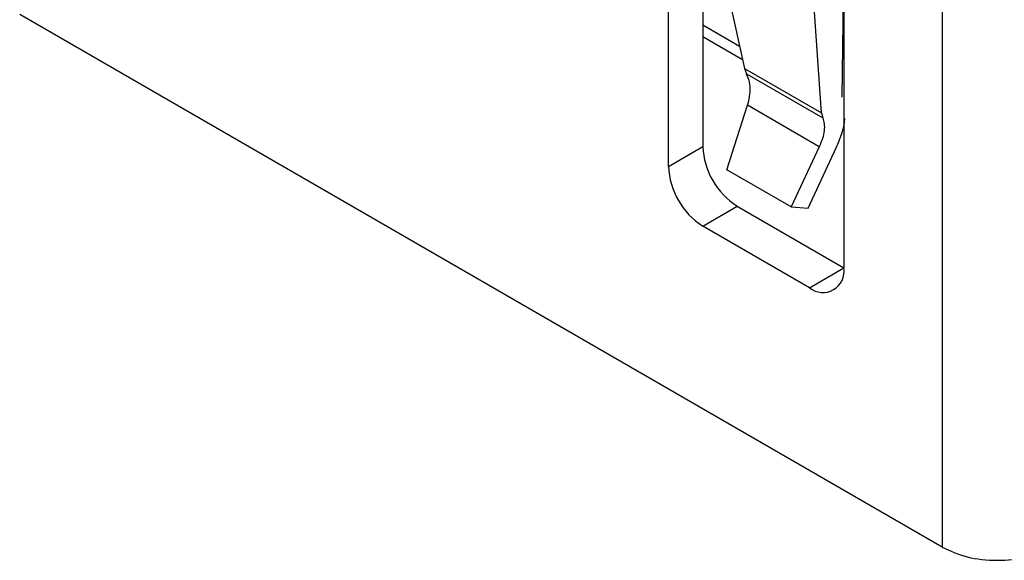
# Model space of a CAD drawing. Header units: millimetres. Extents: x 3 to 207, y 3 to 294.
# Tile 12 of 94: x 154.82 to 159.88, y 81.66 to 84.43. Entities that reach past the tile are written whole.
import ezdxf

# ---------------------------------------------------------------- set-up
doc = ezdxf.new("R2010")
doc.units = ezdxf.units.MM
doc.layers.add('几何体', color=7, linetype='Continuous')

msp = doc.modelspace()

# ---------------------------------------------------------------- linework, layer by layer
at = {"layer": '几何体'}
for p, q in [((159.5597, 86.4391), (159.5597, 81.7236)), ((158.1544, 83.6781), (158.1544, 85.3111)), ((158.3311, 85.1479), (158.5448, 84.1815)), ((158.3311, 85.1479), (158.3311, 83.7801)), ((158.941, 83.9528), (158.8791, 84.8315)), ((159.0559, 84.7907), (159.0559, 83.1576)), ((159.0462, 84.0338), (159.0559, 84.7461)), ((159.5597, 81.7236), (154.8221, 84.4586)), ((158.3311, 84.4046), (158.5195, 84.2959)), ((158.3311, 84.3454), (158.5345, 84.228)), ((158.5448, 84.1815), (158.941, 83.9528)), ((158.5448, 84.1815), (158.5556, 84.1529)), ((158.5556, 84.1529), (158.947, 83.927)), ((158.4541, 83.6611), (158.5607, 83.9921)), ((158.9292, 83.7793), (158.5607, 83.9921)), ((158.941, 83.9528), (158.947, 83.927)), ((158.1544, 83.6781), (158.3311, 83.7801)), ((158.9292, 83.7793), (158.7851, 83.47)), ((158.872, 83.4638), (159.0161, 83.7731)), ((158.7851, 83.47), (158.4541, 83.6611)), ((158.3311, 83.3719), (158.5079, 83.4739)), ((158.5079, 83.4739), (159.0559, 83.1576)), ((158.7851, 83.47), (158.872, 83.4638)), ((158.8791, 83.0555), (158.3311, 83.3719)), ((158.8791, 83.0555), (159.0559, 83.1576))]:
    msp.add_line(p, q, dxfattribs=at)
for centre, radius, start, end in [((158.7149, 83.7976), 0.3842, 182.6055, 237.3945), ((158.5382, 83.6955), 0.3842, 182.6055, 237.3945), ((158.9482, 83.1401), 0.1092, 230.7967, 9.214)]:
    msp.add_arc(centre, radius, start, end, dxfattribs=at)
for points in [[(158.5607, 83.9921), (158.5648, 84.0073), (158.5729, 84.0376), (158.5753, 84.0814), (158.5705, 84.1215), (158.5606, 84.1425), (158.5556, 84.1529)], [(158.947, 83.927), (158.95, 83.9176), (158.9562, 83.8989), (158.9552, 83.8621), (158.9471, 83.8216), (158.9352, 83.7934), (158.9292, 83.7793)], [(159.5597, 81.7236), (159.6011, 81.7047), (159.6837, 81.6668), (159.8426, 81.6506), (160.0015, 81.6668), (160.0841, 81.7047), (160.1254, 81.7236)]]:
    msp.add_open_spline(points, degree=3, dxfattribs=at)
msp.add_open_spline([(159.0161, 83.7731), (159.0264, 83.7979), (159.047, 83.8475), (159.0599, 83.8996), (159.0598, 83.9227), (159.0598, 83.9248)], degree=3, knots=[0, 0, 0, 0, 0.476539, 0.953078, 1, 1, 1, 1], dxfattribs=at)

doc.saveas('drawing.dxf')
